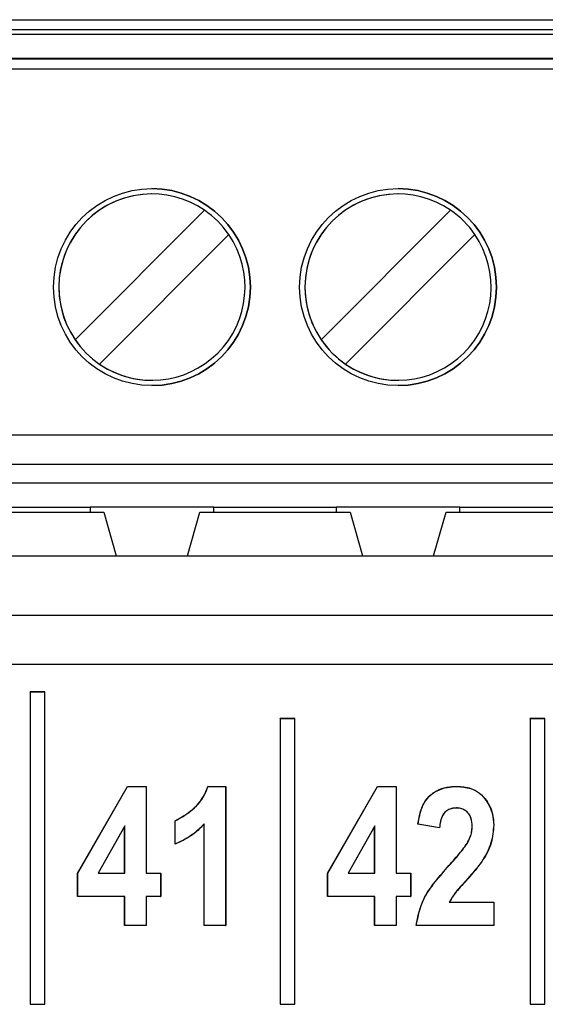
# Paper-space layout 'Sheet1' of a CAD drawing. Header units: millimetres. Extents: x -7 to 413, y -20 to 277.
# Tile 40 of 105: x 64.37 to 66.51, y 226.26 to 230.26. Entities that reach past the tile are written whole.
import ezdxf

# ---------------------------------------------------------------- set-up
doc = ezdxf.new("R2010")
doc.units = ezdxf.units.MM

psp = doc.layouts.new('Sheet1')

# ---------------------------------------------------------------- linework, layer by layer
at = {"color": 7, "linetype": 'Continuous', "lineweight": 25}
for p, q in [((62.4115, 230.2623), (69.4115, 230.2623)), ((62.4115, 230.2223), (69.4115, 230.2223)), ((69.4115, 230.2023), (62.4115, 230.2023)), ((62.4115, 230.1063), (69.4115, 230.1063)), ((69.4115, 230.1014), (62.4115, 230.1014)), ((69.4115, 230.0614), (62.4115, 230.0614)), ((64.5991, 228.9629), (65.1249, 229.4886)), ((65.5991, 228.9629), (66.1249, 229.4886)), ((65.2239, 229.3896), (64.6981, 228.8639)), ((66.2239, 229.3896), (65.6981, 228.8639)), ((64.5991, 228.9629), (64.5991, 228.9629)), ((62.4115, 228.5763), (69.4115, 228.5763)), ((69.4115, 228.4563), (62.4115, 228.4563)), ((63.4115, 228.3823), (65.9115, 228.3823)), ((65.9115, 228.3823), (68.4115, 228.3823)), ((64.1065, 228.2623), (64.7165, 228.2623)), ((64.1625, 228.2823), (64.6605, 228.2823)), ((65.1625, 228.2823), (64.6605, 228.2823)), ((64.6605, 228.2823), (64.6605, 228.2623)), ((64.7165, 228.2623), (64.7668, 228.0854)), ((65.0562, 228.0854), (65.1065, 228.2623)), ((65.1065, 228.2623), (65.7165, 228.2623)), ((65.1625, 228.2823), (65.6605, 228.2823)), ((65.1625, 228.2623), (65.1625, 228.2823)), ((66.1625, 228.2823), (65.6605, 228.2823)), ((65.6605, 228.2823), (65.6605, 228.2623)), ((65.7165, 228.2623), (65.7668, 228.0854)), ((66.0562, 228.0854), (66.1065, 228.2623)), ((66.1065, 228.2623), (66.7165, 228.2623)), ((66.1625, 228.2823), (66.6605, 228.2823)), ((66.1625, 228.2623), (66.1625, 228.2823)), ((63.4168, 228.0854), (68.5178, 228.0854)), ((62.2648, 227.8438), (69.6705, 227.8438)), ((69.6705, 227.6441), (62.2648, 227.6441)), ((64.4169, 227.5322), (64.4164, 227.5328)), ((64.4164, 227.5328), (64.4164, 226.2641)), ((64.4764, 227.5328), (64.4164, 227.5328)), ((64.4169, 227.5322), (64.4169, 226.2647)), ((64.4759, 227.5322), (64.4169, 227.5322)), ((64.4759, 227.5322), (64.4764, 227.5328)), ((64.4759, 226.2647), (64.4759, 227.5322)), ((64.4764, 226.2641), (64.4764, 227.5328)), ((65.4329, 227.4236), (65.4324, 227.4241)), ((65.4924, 227.4241), (65.4324, 227.4241)), ((65.4324, 227.4241), (65.4324, 226.2641)), ((65.4329, 227.4236), (65.4329, 226.2647)), ((65.4919, 227.4236), (65.4329, 227.4236)), ((65.4919, 227.4236), (65.4924, 227.4241)), ((65.4919, 226.2647), (65.4919, 227.4236)), ((65.4924, 226.2641), (65.4924, 227.4241)), ((66.4489, 227.4236), (66.4484, 227.4241)), ((66.4484, 227.4241), (66.4484, 226.2641)), ((66.5084, 227.4241), (66.4484, 227.4241)), ((66.4489, 227.4236), (66.4489, 226.2647)), ((66.5079, 227.4236), (66.4489, 227.4236)), ((66.5079, 227.4236), (66.5084, 227.4241)), ((66.5079, 226.2647), (66.5079, 227.4236)), ((66.5084, 226.2641), (66.5084, 227.4241)), ((64.6095, 226.7966), (64.8118, 227.1492)), ((64.6101, 226.7965), (64.8121, 227.1486)), ((64.8121, 227.1486), (64.8118, 227.1492)), ((64.8118, 227.1492), (64.8884, 227.1492)), ((64.8121, 227.1486), (64.8878, 227.1486)), ((64.8878, 227.1486), (64.8884, 227.1492)), ((64.8878, 227.1486), (64.8878, 226.7964)), ((64.8884, 227.1492), (64.8884, 226.7969)), ((65.1389, 227.1492), (65.2112, 227.1492)), ((65.1393, 227.1486), (65.2107, 227.1486)), ((65.2107, 227.1486), (65.2112, 227.1492)), ((65.2107, 227.1486), (65.2107, 226.5847)), ((65.2112, 227.1492), (65.2112, 226.5841)), ((65.6255, 226.7966), (65.8278, 227.1492)), ((65.6261, 226.7965), (65.8281, 227.1486)), ((65.8281, 227.1486), (65.8278, 227.1492)), ((65.8278, 227.1492), (65.9044, 227.1492)), ((65.8281, 227.1486), (65.9038, 227.1486)), ((65.9038, 227.1486), (65.9044, 227.1492)), ((65.9038, 227.1486), (65.9038, 226.7964)), ((65.9044, 227.1492), (65.9044, 226.7969)), ((66.1484, 227.0616), (66.1484, 227.0611)), ((64.8008, 226.9887), (64.6924, 226.7964)), ((64.8003, 226.9867), (64.6933, 226.7969)), ((64.8008, 226.9887), (64.8003, 226.9867)), ((64.8003, 226.7969), (64.8003, 226.9867)), ((64.8008, 226.7964), (64.8008, 226.9887)), ((65.0058, 226.9143), (65.0058, 227.0097)), ((65.0063, 226.9151), (65.0063, 227.0094)), ((65.1237, 226.9964), (65.1232, 226.9951)), ((65.1232, 226.5841), (65.1232, 226.9951)), ((65.1237, 226.5847), (65.1237, 226.9964)), ((65.8168, 226.9887), (65.7084, 226.7964)), ((65.8163, 226.9867), (65.7093, 226.7969)), ((65.8168, 226.9887), (65.8163, 226.9867)), ((65.8163, 226.7969), (65.8163, 226.9867)), ((65.8168, 226.7964), (65.8168, 226.9887)), ((66.0805, 226.9804), (65.9924, 226.9951)), ((66.08, 226.981), (65.993, 226.9955)), ((66.2131, 226.9865), (66.2126, 226.9865)), ((66.3001, 226.9921), (66.3006, 226.9921)), ((65.0063, 226.9151), (65.0058, 226.9143)), ((66.1187, 226.8271), (66.1183, 226.8274)), ((64.6101, 226.7965), (64.6095, 226.7966)), ((64.6095, 226.7015), (64.6095, 226.7966)), ((64.6101, 226.7021), (64.6101, 226.7965)), ((64.6924, 226.7964), (64.6933, 226.7969)), ((64.6924, 226.7964), (64.8008, 226.7964)), ((64.6933, 226.7969), (64.8003, 226.7969)), ((64.8008, 226.7964), (64.8003, 226.7969)), ((64.8878, 226.7964), (64.8884, 226.7969)), ((64.8878, 226.7964), (64.9466, 226.7964)), ((64.8884, 226.7969), (64.9471, 226.7969)), ((64.9466, 226.7964), (64.9471, 226.7969)), ((64.9466, 226.7964), (64.9466, 226.7021)), ((64.9471, 226.7969), (64.9471, 226.7015)), ((65.6261, 226.7965), (65.6255, 226.7966)), ((65.6255, 226.7015), (65.6255, 226.7966)), ((65.6261, 226.7021), (65.6261, 226.7965)), ((65.7084, 226.7964), (65.7093, 226.7969)), ((65.7084, 226.7964), (65.8168, 226.7964)), ((65.7093, 226.7969), (65.8163, 226.7969)), ((65.8168, 226.7964), (65.8163, 226.7969)), ((65.9038, 226.7964), (65.9044, 226.7969)), ((65.9038, 226.7964), (65.9626, 226.7964)), ((65.9044, 226.7969), (65.9631, 226.7969)), ((65.9626, 226.7964), (65.9631, 226.7969)), ((65.9626, 226.7964), (65.9626, 226.7021)), ((65.9631, 226.7969), (65.9631, 226.7015)), ((66.1941, 226.7741), (66.1945, 226.7738)), ((64.6101, 226.7021), (64.6095, 226.7015)), ((64.8003, 226.7015), (64.6095, 226.7015)), ((64.8008, 226.7021), (64.6101, 226.7021)), ((64.8008, 226.7021), (64.8003, 226.7015)), ((64.8003, 226.5841), (64.8003, 226.7015)), ((64.8008, 226.5847), (64.8008, 226.7021)), ((64.8878, 226.7021), (64.8884, 226.7015)), ((64.9466, 226.7021), (64.8878, 226.7021)), ((64.8878, 226.7021), (64.8878, 226.5847)), ((64.9471, 226.7015), (64.8884, 226.7015)), ((64.8884, 226.7015), (64.8884, 226.5841)), ((64.9466, 226.7021), (64.9471, 226.7015)), ((65.6261, 226.7021), (65.6255, 226.7015)), ((65.8163, 226.7015), (65.6255, 226.7015)), ((65.8168, 226.7021), (65.6261, 226.7021)), ((65.8168, 226.7021), (65.8163, 226.7015)), ((65.8163, 226.5841), (65.8163, 226.7015)), ((65.8168, 226.5847), (65.8168, 226.7021)), ((65.9038, 226.7021), (65.9038, 226.5847)), ((65.9038, 226.7021), (65.9044, 226.7015)), ((65.9626, 226.7021), (65.9038, 226.7021)), ((65.9044, 226.7015), (65.9044, 226.5841)), ((65.9631, 226.7015), (65.9044, 226.7015)), ((65.9626, 226.7021), (65.9631, 226.7015)), ((66.1196, 226.679), (66.3001, 226.679)), ((66.1205, 226.6795), (66.3006, 226.6795)), ((66.3001, 226.679), (66.3006, 226.6795)), ((66.3001, 226.679), (66.3001, 226.5847)), ((66.3006, 226.6795), (66.3006, 226.5841)), ((64.8008, 226.5847), (64.8003, 226.5841)), ((64.8884, 226.5841), (64.8003, 226.5841)), ((64.8878, 226.5847), (64.8008, 226.5847)), ((64.8878, 226.5847), (64.8884, 226.5841)), ((65.1237, 226.5847), (65.1232, 226.5841)), ((65.2112, 226.5841), (65.1232, 226.5841)), ((65.2107, 226.5847), (65.1237, 226.5847)), ((65.2107, 226.5847), (65.2112, 226.5841)), ((65.8168, 226.5847), (65.8163, 226.5841)), ((65.9044, 226.5841), (65.8163, 226.5841)), ((65.9038, 226.5847), (65.8168, 226.5847)), ((65.9038, 226.5847), (65.9044, 226.5841)), ((65.9857, 226.5847), (65.9851, 226.5841)), ((66.3006, 226.5841), (65.9851, 226.5841)), ((66.3001, 226.5847), (65.9857, 226.5847)), ((66.3001, 226.5847), (66.3006, 226.5841)), ((64.4169, 226.2647), (64.4164, 226.2641)), ((64.4164, 226.2641), (64.4764, 226.2641)), ((64.4169, 226.2647), (64.4759, 226.2647)), ((64.4759, 226.2647), (64.4764, 226.2641)), ((65.4329, 226.2647), (65.4324, 226.2641)), ((65.4324, 226.2641), (65.4924, 226.2641)), ((65.4329, 226.2647), (65.4919, 226.2647)), ((65.4919, 226.2647), (65.4924, 226.2641)), ((66.4489, 226.2647), (66.4484, 226.2641)), ((66.4484, 226.2641), (66.5084, 226.2641)), ((66.4489, 226.2647), (66.5079, 226.2647)), ((66.5079, 226.2647), (66.5084, 226.2641))]:
    psp.add_line(p, q, dxfattribs=at)
at = {"color": 7, "linetype": 'Continuous', "lineweight": 25, "flags": 128}
for points in [[(65.1393, 227.1486), (65.1391, 227.1489), (65.1389, 227.1492)], [(66.08, 226.981), (66.0802, 226.9807), (66.0805, 226.9804)], [(66.1196, 226.679), (66.1201, 226.6793), (66.1205, 226.6795)]]:
    psp.add_lwpolyline(points, dxfattribs=at)
at = {"color": 7, "linetype": 'Continuous', "lineweight": 25}
for centre in [(64.9115, 229.1763), (65.9115, 229.1763)]:
    psp.add_circle(centre, 0.4, dxfattribs=at)
for centre, radius, start, end in [((64.9115, 229.1763), 0.4, 270, 90), ((65.9115, 229.1763), 0.4, 270, 90), ((64.9115, 229.1763), 0.3783, 90, 270), ((64.9115, 229.1763), 0.3783, 55.6634, 214.3366), ((65.9115, 229.1763), 0.3783, 55.6634, 214.3366), ((65.9115, 229.1763), 0.3783, 90, 270), ((64.9115, 229.1763), 0.3783, 34.3365, 55.6634), ((65.9115, 229.1763), 0.3783, 34.3365, 55.6634), ((64.9115, 229.1763), 0.3783, 235.6634, 34.3366), ((65.9115, 229.1763), 0.3783, 235.6634, 34.3366), ((64.9115, 229.1763), 0.3783, 214.3365, 235.6634), ((65.9115, 229.1763), 0.3783, 214.3365, 235.6634)]:
    psp.add_arc(centre, radius, start, end, dxfattribs=at)
for points, knots in [([(65.0058, 227.0097), (65.027, 227.0214), (65.0742, 227.0474), (65.1197, 227.0988), (65.1346, 227.1378), (65.1389, 227.1492)], [0, 0, 0, 0, 0.367857, 0.81599, 1, 1, 1, 1]), ([(65.0063, 227.0094), (65.0276, 227.0211), (65.0747, 227.0471), (65.1201, 227.0985), (65.1349, 227.1373), (65.1393, 227.1486)], [0, 0, 0, 0, 0.368413, 0.816258, 1, 1, 1, 1]), ([(65.9924, 226.9951), (65.9962, 227.0192), (66.0024, 227.0583), (66.0313, 227.1056), (66.0675, 227.133), (66.1088, 227.1472), (66.1368, 227.1485), (66.1503, 227.1492)], [0, 0, 0, 0, 0.294443, 0.476833, 0.66007, 0.835621, 1, 1, 1, 1]), ([(65.993, 226.9955), (65.9968, 227.0196), (66.0031, 227.0586), (66.0322, 227.1057), (66.0682, 227.1328), (66.1093, 227.1468), (66.137, 227.148), (66.1503, 227.1486)], [0, 0, 0, 0, 0.296029, 0.47833, 0.661466, 0.837571, 1, 1, 1, 1]), ([(66.1503, 227.1486), (66.1503, 227.1487), (66.1503, 227.1488), (66.1503, 227.149), (66.1503, 227.1491), (66.1503, 227.1492)], [0, 0, 0, 0, 0.3000046, 0.6000101, 1, 1, 1, 1]), ([(66.1503, 227.1492), (66.1695, 227.1479), (66.2025, 227.1456), (66.2446, 227.1232), (66.2756, 227.0875), (66.2971, 227.0425), (66.2996, 227.0075), (66.3006, 226.9921)], [0, 0, 0, 0, 0.234681, 0.402491, 0.570437, 0.810626, 1, 1, 1, 1]), ([(66.1503, 227.1486), (66.1695, 227.1473), (66.2023, 227.1451), (66.2442, 227.1228), (66.2751, 227.0872), (66.2966, 227.0424), (66.299, 227.0075), (66.3001, 226.9921)], [0, 0, 0, 0, 0.23471, 0.402369, 0.570142, 0.810479, 1, 1, 1, 1]), ([(66.1484, 227.0616), (66.1392, 227.0609), (66.1238, 227.0598), (66.1049, 227.0482), (66.091, 227.0311), (66.0827, 227.0078), (66.0809, 226.9898), (66.08, 226.981)], [0, 0, 0, 0, 0.228315, 0.385986, 0.543519, 0.77707, 1, 1, 1, 1]), ([(66.1484, 227.0611), (66.1392, 227.0604), (66.1238, 227.0592), (66.1051, 227.0477), (66.0913, 227.0307), (66.0831, 227.0073), (66.0814, 226.9892), (66.0805, 226.9804)], [0, 0, 0, 0, 0.228746, 0.385115, 0.541332, 0.774702, 1, 1, 1, 1]), ([(66.2131, 226.9865), (66.2124, 226.9979), (66.2114, 227.0161), (66.1999, 227.039), (66.1849, 227.0527), (66.1669, 227.0606), (66.1544, 227.0613), (66.1484, 227.0616)], [0, 0, 0, 0, 0.303119, 0.484796, 0.667499, 0.838694, 1, 1, 1, 1]), ([(66.2126, 226.9865), (66.2119, 226.9978), (66.2109, 227.016), (66.1995, 227.0387), (66.1846, 227.0522), (66.1667, 227.0601), (66.1544, 227.0608), (66.1484, 227.0611)], [0, 0, 0, 0, 0.304051, 0.485448, 0.667839, 0.838736, 1, 1, 1, 1]), ([(65.0063, 227.0094), (65.0062, 227.0095), (65.006, 227.0096), (65.0059, 227.0097), (65.0058, 227.0097)], [0, 0, 0, 0, 0.500025, 1, 1, 1, 1]), ([(65.1232, 226.9951), (65.1148, 226.9865), (65.098, 226.9693), (65.06, 226.9398), (65.0274, 226.9245), (65.0058, 226.9143)], [0, 0, 0, 0, 0.25099, 0.502279, 1, 1, 1, 1]), ([(65.1237, 226.9964), (65.1153, 226.9877), (65.0986, 226.9705), (65.07, 226.9486), (65.0395, 226.9292), (65.0174, 226.9199), (65.0063, 226.9151)], [0, 0, 0, 0, 0.250184, 0.500729, 0.748559, 1, 1, 1, 1]), ([(65.993, 226.9955), (65.9929, 226.9954), (65.9927, 226.9953), (65.9925, 226.9951), (65.9924, 226.9951)], [0, 0, 0, 0, 0.500025, 1, 1, 1, 1]), ([(66.192, 226.9176), (66.1966, 226.9261), (66.2046, 226.941), (66.2114, 226.9645), (66.2122, 226.9791), (66.2126, 226.9865)], [0, 0, 0, 0, 0.3985901, 0.6946474, 1, 1, 1, 1]), ([(66.1925, 226.9173), (66.1971, 226.9259), (66.2051, 226.9408), (66.2119, 226.9644), (66.2127, 226.979), (66.2131, 226.9865)], [0, 0, 0, 0, 0.398614, 0.69465, 1, 1, 1, 1]), ([(66.3001, 226.9921), (66.2979, 226.9678), (66.2933, 226.9151), (66.253, 226.8404), (66.2142, 226.7967), (66.1941, 226.7741)], [0, 0, 0, 0, 0.292825, 0.633976, 1, 1, 1, 1]), ([(66.3006, 226.9921), (66.2985, 226.9678), (66.2938, 226.915), (66.2535, 226.8402), (66.2146, 226.7964), (66.1945, 226.7738)], [0, 0, 0, 0, 0.292359, 0.633724, 1, 1, 1, 1]), ([(66.1183, 226.8274), (66.1263, 226.8364), (66.1423, 226.8543), (66.1678, 226.8836), (66.1834, 226.9055), (66.192, 226.9176)], [0, 0, 0, 0, 0.308971, 0.617977, 1, 1, 1, 1]), ([(66.1187, 226.8271), (66.1267, 226.836), (66.1427, 226.854), (66.1682, 226.8833), (66.1839, 226.9052), (66.1925, 226.9173)], [0, 0, 0, 0, 0.308722, 0.617411, 1, 1, 1, 1]), ([(66.1925, 226.9173), (66.1925, 226.9173), (66.1924, 226.9174), (66.1922, 226.9175), (66.1921, 226.9175), (66.192, 226.9176)], [0, 0, 0, 0, 0.300005, 0.60001, 1, 1, 1, 1]), ([(65.9851, 226.5841), (65.9925, 226.6211), (66.0056, 226.686), (66.0621, 226.7632), (66.0995, 226.8059), (66.1183, 226.8274)], [0, 0, 0, 0, 0.395156, 0.694474, 1, 1, 1, 1]), ([(65.9857, 226.5847), (65.9931, 226.6212), (66.0062, 226.6858), (66.0624, 226.7627), (66.0998, 226.8055), (66.1187, 226.8271)], [0, 0, 0, 0, 0.392639, 0.693173, 1, 1, 1, 1]), ([(66.1941, 226.7741), (66.1861, 226.7652), (66.1702, 226.7472), (66.1428, 226.7174), (66.1281, 226.693), (66.1196, 226.679)], [0, 0, 0, 0, 0.297394, 0.594791, 1, 1, 1, 1]), ([(66.1945, 226.7738), (66.1865, 226.7648), (66.1706, 226.7469), (66.1434, 226.7173), (66.1288, 226.6933), (66.1205, 226.6795)], [0, 0, 0, 0, 0.299816, 0.599671, 1, 1, 1, 1])]:
    psp.add_open_spline(points, degree=3, knots=knots, dxfattribs=at)

doc.saveas('drawing.dxf')
